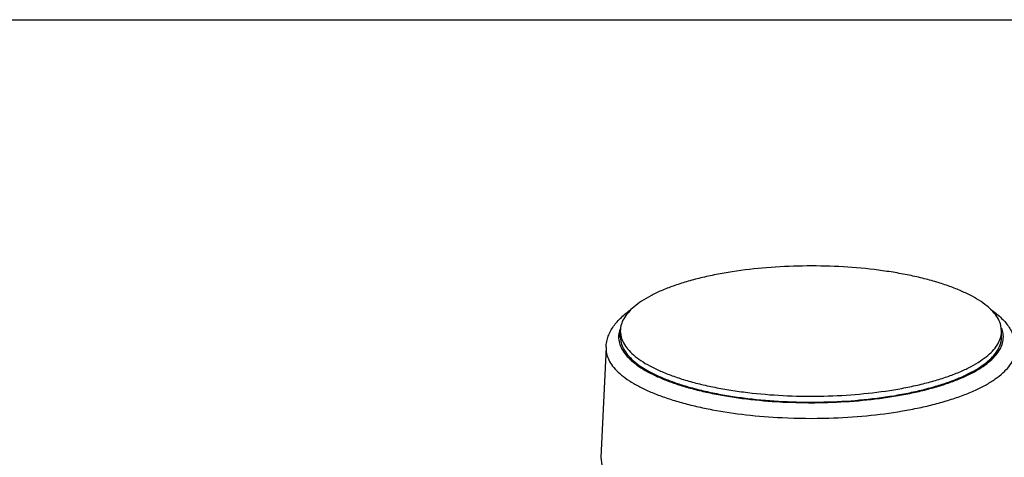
# Model space of a CAD drawing. Header units: inches. Extents: x 0 to 16, y 0 to 10.
# Tile 43 of 44: x 8.6 to 13.3, y 7.9 to 10. Entities that reach past the tile are written whole.
import ezdxf

# ---------------------------------------------------------------- set-up
doc = ezdxf.new("R2010")
doc.units = ezdxf.units.IN
doc.header["$LTSCALE"] = 0.935
doc.header["$MEASUREMENT"] = 0
doc.layers.get('0').update_dxf_attribs({"linetype": 'CONTINUOUS'})
doc.layers.add('02___PRT_ALL_AXES', color=7, linetype='CONTINUOUS')

msp = doc.modelspace()

# ---------------------------------------------------------------- linework, layer by layer
at = {"color": 7, "linetype": 'Continuous'}
for p, q in [((0, 10), (16, 10)), ((11.4317, 8.439), (11.4075, 7.9142)), ((11.4075, 7.9142), (11.4112, 7.8791))]:
    msp.add_line(p, q, dxfattribs=at)
for centre, radius, start, end in [((11.6133, 8.4845), 0.1222, 160.2997, 164.5536), ((13.2013, 8.4847), 0.1218, 15.7048, 20.6524), ((13.2057, 8.4859), 0.1172, 14.3505, 15.6918), ((12.4072, 10.834), 2.6595, 266.4697, 271.7175), ((12.4071, 10.9354), 2.8354, 267.2258, 271.7184)]:
    msp.add_arc(centre, radius, start, end, dxfattribs=at)
for points, knots in [([(11.4317, 8.439), (11.4321, 8.4479), (11.4343, 8.4656), (11.4417, 8.4913), (11.4528, 8.5158), (11.4672, 8.5391), (11.4845, 8.5611), (11.5046, 8.5818), (11.5272, 8.6013), (11.5435, 8.6134), (11.552, 8.6193)], [0, 0, 0, 0, 0.119107, 0.237105, 0.356152, 0.477428, 0.601456, 0.729109, 0.861644, 1, 1, 1, 1]), ([(13.2617, 8.6197), (13.2702, 8.6138), (13.2866, 8.6017), (13.3093, 8.5821), (13.3295, 8.5614), (13.3469, 8.5394), (13.3613, 8.5161), (13.3725, 8.4915), (13.38, 8.4657), (13.3822, 8.4479), (13.3826, 8.439)], [0, 0, 0, 0, 0.138437, 0.271018, 0.398701, 0.522744, 0.643981, 0.762965, 0.880917, 1, 1, 1, 1]), ([(11.4955, 8.5171), (11.4929, 8.5077), (11.4901, 8.4881), (11.4942, 8.4581), (11.5065, 8.4287), (11.5266, 8.4002), (11.5541, 8.3727), (11.5888, 8.3462), (11.6305, 8.321), (11.6787, 8.2972), (11.7331, 8.2751), (11.7933, 8.2547), (11.8587, 8.2364), (11.9288, 8.2201), (12.0031, 8.2062), (12.1081, 8.1906), (12.1888, 8.183), (12.2435, 8.1796)], [0, 0, 0, 0, 0.032942, 0.065858, 0.100781, 0.139365, 0.182745, 0.231585, 0.28619, 0.346615, 0.412718, 0.484225, 0.560752, 0.641826, 0.726908, 0.815403, 1, 1, 1, 1]), ([(12.4869, 8.1757), (12.5426, 8.1774), (12.6515, 8.1841), (12.7847, 8.2012), (12.8855, 8.2201), (12.9555, 8.2364), (13.0209, 8.2547), (13.0811, 8.275), (13.1355, 8.2972), (13.1837, 8.3209), (13.2253, 8.3461), (13.26, 8.3725), (13.2875, 8.4), (13.3077, 8.4285), (13.3181, 8.4534), (13.3221, 8.4732), (13.3228, 8.483), (13.3228, 8.4878)], [0, 0, 0, 0, 0.177108, 0.346328, 0.426442, 0.502782, 0.574843, 0.642183, 0.704438, 0.76135, 0.812788, 0.858801, 0.899673, 0.936028, 0.96893, 0.984587, 1, 1, 1, 1]), ([(13.3228, 8.4878), (13.3228, 8.4901), (13.3225, 8.4992), (13.321, 8.5083), (13.3193, 8.515)], [0, 0, 0, 0, 0.248035, 1, 1, 1, 1]), ([(11.4317, 8.439), (11.4314, 8.434), (11.4317, 8.4239), (11.4348, 8.4034), (11.4441, 8.3775), (11.4631, 8.3477), (11.4897, 8.3189), (11.5237, 8.2911), (11.5647, 8.2646), (11.6125, 8.2394), (11.6667, 8.2158), (11.7268, 8.194), (11.7925, 8.174), (11.8632, 8.1562), (11.9654, 8.135), (12.1013, 8.115), (12.2127, 8.1062), (12.2699, 8.1034)], [0, 0, 0, 0, 0.015723, 0.031602, 0.064684, 0.10091, 0.141421, 0.186918, 0.237762, 0.294061, 0.355739, 0.42259, 0.494294, 0.570454, 0.650602, 0.820713, 1, 1, 1, 1]), ([(12.4922, 8.1014), (12.5521, 8.1031), (12.6692, 8.1104), (12.8125, 8.1289), (12.9207, 8.1495), (12.9959, 8.1671), (13.0659, 8.187), (13.1302, 8.209), (13.1882, 8.233), (13.2394, 8.2587), (13.2834, 8.286), (13.3199, 8.3146), (13.3485, 8.3443), (13.369, 8.3751), (13.3792, 8.402), (13.3826, 8.4233), (13.3828, 8.4338), (13.3826, 8.439)], [0, 0, 0, 0, 0.178002, 0.347939, 0.428308, 0.504816, 0.576948, 0.644256, 0.706374, 0.763048, 0.814158, 0.859777, 0.900234, 0.936221, 0.968898, 0.984533, 1, 1, 1, 1])]:
    msp.add_open_spline(points, degree=3, knots=knots, dxfattribs=at)
at = {"layer": '02___PRT_ALL_AXES', "color": 7, "linetype": 'Continuous'}
for p, q in [((13.3146, 8.516), (13.3112, 8.5429)), ((11.4996, 8.4877), (11.4996, 8.5159)), ((11.4996, 8.5158), (11.5031, 8.4888)), ((11.4996, 8.4876), (11.5031, 8.4606)), ((13.3146, 8.4877), (13.3146, 8.5159))]:
    msp.add_line(p, q, dxfattribs=at)
for points, knots in [([(13.3112, 8.5429), (13.3086, 8.5531), (13.3001, 8.5739), (13.2796, 8.603), (13.2514, 8.631), (13.2156, 8.6579), (13.1726, 8.6835), (13.1227, 8.7075), (13.0664, 8.7299), (13.0042, 8.7503), (12.9365, 8.7686), (12.864, 8.7846), (12.7874, 8.7982), (12.6793, 8.8132), (12.5389, 8.8249), (12.3678, 8.8278), (12.1982, 8.8198), (12.0608, 8.804), (11.9565, 8.7858), (11.8836, 8.77), (11.8156, 8.7519), (11.7528, 8.7316), (11.696, 8.7095), (11.6456, 8.6855), (11.602, 8.6601), (11.5656, 8.6333), (11.5367, 8.6054), (11.5156, 8.5764), (11.5046, 8.5509), (11.5003, 8.5307), (11.4996, 8.5208), (11.4996, 8.5158)], [0, 0, 0, 0, 0.015769, 0.03324, 0.052944, 0.075197, 0.100142, 0.127794, 0.158078, 0.190856, 0.225933, 0.26308, 0.302029, 0.34249, 0.426672, 0.512983, 0.598658, 0.680965, 0.720051, 0.757358, 0.792617, 0.825594, 0.856092, 0.883967, 0.909137, 0.931612, 0.951519, 0.969153, 0.985041, 0.992583, 1, 1, 1, 1]), ([(11.5031, 8.4888), (11.5057, 8.4786), (11.5142, 8.4579), (11.5347, 8.4288), (11.5629, 8.4007), (11.5987, 8.3739), (11.6417, 8.3483), (11.6916, 8.3242), (11.7479, 8.3019), (11.8101, 8.2815), (11.8778, 8.2632), (11.9502, 8.2472), (12.0268, 8.2336), (12.135, 8.2186), (12.2754, 8.2069), (12.4464, 8.2039), (12.6161, 8.2119), (12.7535, 8.2278), (12.8578, 8.2459), (12.9306, 8.2618), (12.9987, 8.2799), (13.0615, 8.3001), (13.1183, 8.3223), (13.1687, 8.3462), (13.2123, 8.3717), (13.2487, 8.3985), (13.2776, 8.4264), (13.2987, 8.4554), (13.3097, 8.4808), (13.3139, 8.501), (13.3146, 8.511), (13.3146, 8.516)], [0, 0, 0, 0, 0.015769, 0.03324, 0.052944, 0.075197, 0.100142, 0.127794, 0.158078, 0.190856, 0.225933, 0.26308, 0.302029, 0.34249, 0.426672, 0.512983, 0.598658, 0.680965, 0.720051, 0.757358, 0.792617, 0.825594, 0.856092, 0.883967, 0.909137, 0.931612, 0.951519, 0.969153, 0.985041, 0.992583, 1, 1, 1, 1]), ([(11.5031, 8.4606), (11.5057, 8.4504), (11.5142, 8.4297), (11.5347, 8.4006), (11.5629, 8.3726), (11.5987, 8.3457), (11.6417, 8.3201), (11.6915, 8.2961), (11.7479, 8.2737), (11.8101, 8.2533), (11.8778, 8.235), (11.9502, 8.219), (12.0268, 8.2054), (12.135, 8.1904), (12.2754, 8.1787), (12.4464, 8.1757), (12.616, 8.1837), (12.7534, 8.1996), (12.8578, 8.2177), (12.9306, 8.2336), (12.9987, 8.2517), (13.0614, 8.2719), (13.1183, 8.2941), (13.1687, 8.318), (13.2123, 8.3435), (13.2487, 8.3703), (13.2775, 8.3982), (13.2987, 8.4272), (13.3097, 8.4526), (13.3139, 8.4728), (13.3146, 8.4828), (13.3146, 8.4878)], [0, 0, 0, 0, 0.01577, 0.03324, 0.052943, 0.075197, 0.100141, 0.127793, 0.158077, 0.190853, 0.225931, 0.263076, 0.302025, 0.342486, 0.426668, 0.512978, 0.598653, 0.680959, 0.720046, 0.757353, 0.792613, 0.825589, 0.856088, 0.883963, 0.909135, 0.931611, 0.951518, 0.969154, 0.985041, 0.992583, 1, 1, 1, 1])]:
    msp.add_open_spline(points, degree=3, knots=knots, dxfattribs=at)

doc.saveas('drawing.dxf')
